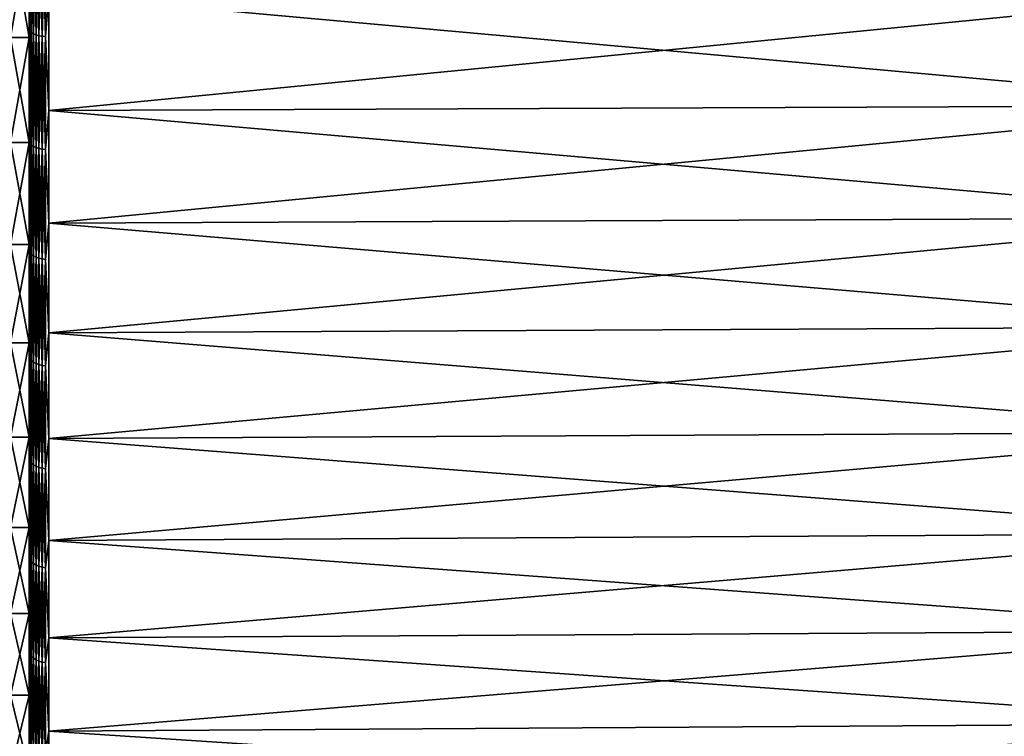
# Model space of a CAD drawing. Header units: metres. Extents: x -2 to 102, y -85 to 102.
# Tile 154 of 256: x 65.38 to 75.41, y -17.73 to -10.42. Entities that reach past the tile are written whole.
import ezdxf

# ---------------------------------------------------------------- set-up
doc = ezdxf.new("R2010")
doc.units = ezdxf.units.M
doc.layers.add('solid_21064300', color=7, linetype='CONTINUOUS')

msp = doc.modelspace()

# ---------------------------------------------------------------- linework, layer by layer
at = {"layer": 'solid_21064300'}
for points in [[(65.470001, -11.259366, -22.09479), (65.470001, -6.051195, -22.18969), (65.470001, -4.861926, -22.480232)], [(65.470001, -10.087305, -22.653885), (65.470001, -11.259366, -22.09479), (65.470001, -4.861926, -22.480232)], [(65.470001, -11.259359, 22.094793), (65.470001, -6.051195, 22.18969), (65.470001, -7.223822, 21.836126)], [(65.470001, -11.259359, 22.094793), (65.470001, -10.087298, 22.653887), (65.470001, -6.051195, 22.18969)], [(65.470001, -11.259366, -22.09479), (65.470001, -7.223822, -21.836126), (65.470001, -6.051195, -22.18969)], [(65.470001, -12.40053, 21.47508), (65.470001, -7.223822, 21.836126), (65.470001, -8.375797, 21.42067)], [(65.470001, -12.40053, 21.47508), (65.470001, -11.259359, 22.094793), (65.470001, -7.223822, 21.836126)], [(65.470001, -12.400536, -21.475077), (65.470001, -8.375797, -21.42067), (65.470001, -7.223822, -21.836126)], [(65.470001, -11.259366, -22.09479), (65.470001, -12.400536, -21.475077), (65.470001, -7.223822, -21.836126)], [(65.470001, -12.40053, 21.47508), (65.470001, -8.375797, 21.42067), (65.470001, -9.503716, 20.944658)], [(65.470001, -13.507336, -20.796732), (65.470001, -9.503716, -20.944658), (65.470001, -8.375797, -21.42067)], [(65.470001, -12.400536, -21.475077), (65.470001, -13.507336, -20.796732), (65.470001, -8.375797, -21.42067)], [(65.47303, -10.527035, -22.491238), (65.470001, -10.087305, -22.653885), (65.47303, -9.355256, -23.003334)], [(65.47303, -9.355256, 23.003334), (65.470001, -10.087298, 22.653887), (65.47303, -10.527035, 22.491238)], [(65.47303, -9.355256, 23.003334), (65.47303, -10.527035, 22.491238), (65.482124, -9.368024, 23.034729)], [(65.47303, -9.355256, -23.003334), (65.482124, -9.368024, -23.034729), (65.482124, -10.541402, -22.521933)], [(65.47303, -10.527035, -22.491238), (65.47303, -9.355256, -23.003334), (65.482124, -10.541402, -22.521933)], [(65.47303, -10.527035, 22.491238), (65.482124, -10.541402, 22.521933), (65.482124, -9.368024, 23.034729)], [(65.482124, -9.368024, 23.034729), (65.482124, -10.541402, 22.521933), (65.497002, -9.379996, 23.064169)], [(65.482124, -9.368024, -23.034729), (65.497002, -9.379996, -23.064169), (65.497002, -10.554874, -22.550716)], [(65.482124, -10.541402, -22.521933), (65.482124, -9.368024, -23.034729), (65.497002, -10.554874, -22.550716)], [(65.482124, -10.541402, 22.521933), (65.497002, -10.554874, 22.550716), (65.497002, -9.379996, 23.064169)], [(65.497002, -9.379996, 23.064169), (65.497002, -10.554874, 22.550716), (65.517197, -9.390805, 23.090746)], [(65.497002, -9.379996, -23.064169), (65.517197, -9.390805, -23.090746), (65.517197, -10.567038, -22.576704)], [(65.497002, -10.554874, -22.550716), (65.497002, -9.379996, -23.064169), (65.517197, -10.567038, -22.576704)], [(65.497002, -10.554874, 22.550716), (65.517197, -10.567038, 22.576704), (65.517197, -9.390805, 23.090746)], [(65.517197, -9.390805, 23.090746), (65.517197, -10.567038, 22.576704), (65.542107, -9.400118, 23.113646)], [(65.517197, -9.390805, -23.090746), (65.542107, -9.400118, -23.113646), (65.542107, -10.577517, -22.599092)], [(65.517197, -10.567038, -22.576704), (65.517197, -9.390805, -23.090746), (65.542107, -10.577517, -22.599092)], [(65.517197, -10.567038, 22.576704), (65.542107, -10.577517, 22.599092), (65.542107, -9.400118, 23.113646)], [(65.542107, -9.400118, 23.113646), (65.542107, -10.577517, 22.599092), (65.570946, -9.407647, 23.132158)], [(65.542107, -9.400118, -23.113646), (65.570946, -9.407647, -23.132158), (65.570946, -10.585989, -22.617193)], [(65.542107, -10.577517, -22.599092), (65.542107, -9.400118, -23.113646), (65.570946, -10.585989, -22.617193)], [(65.542107, -10.577517, 22.599092), (65.570946, -10.585989, 22.617193), (65.570946, -9.407647, 23.132158)], [(65.570946, -9.407647, 23.132158), (65.570946, -10.585989, 22.617193), (65.602837, -9.413162, 23.145718)], [(65.570946, -9.407647, -23.132158), (65.602837, -9.413162, -23.145718), (65.602837, -10.592194, -22.630451)], [(65.570946, -10.585989, -22.617193), (65.570946, -9.407647, -23.132158), (65.602837, -10.592194, -22.630451)], [(65.570946, -10.585989, 22.617193), (65.602837, -10.592194, 22.630451), (65.602837, -9.413162, 23.145718)], [(65.602837, -9.413162, 23.145718), (65.602837, -10.592194, 22.630451), (65.636803, -9.416492, 23.153904)], [(65.602837, -9.413162, -23.145718), (65.636803, -9.416492, -23.153904), (65.636803, -10.595941, -22.638456)], [(65.602837, -10.592194, -22.630451), (65.602837, -9.413162, -23.145718), (65.636803, -10.595941, -22.638456)], [(65.602837, -10.592194, 22.630451), (65.636803, -10.595941, 22.638456), (65.636803, -9.416492, 23.153904)], [(65.636803, -10.595941, -22.638456), (65.636803, -9.416492, -23.153904), (65.671745, -10.167707, -22.837025)], [(65.636803, -9.416492, 23.153904), (65.636803, -10.595941, 22.638456), (65.671745, -10.167706, 22.837025)], [(65.279999, -10.605127, 20.409098), (65.470001, -10.605205, 20.409058), (65.470001, -9.503716, 20.944658)], [(65.279999, -9.503881, 20.944599), (65.279999, -10.605127, 20.409098), (65.470001, -9.503716, 20.944658)], [(65.279999, -9.503881, -20.944599), (65.470001, -9.503716, -20.944658), (65.470001, -10.605205, -20.409058)], [(65.279999, -10.605127, -20.409098), (65.279999, -9.503881, -20.944599), (65.470001, -10.605205, -20.409058)], [(65.470001, -13.50733, 20.796736), (65.470001, -9.503716, 20.944658), (65.470001, -10.605205, 20.409058)], [(65.470001, -13.50733, 20.796736), (65.470001, -12.40053, 21.47508), (65.470001, -9.503716, 20.944658)], [(65.470001, -13.507336, -20.796732), (65.470001, -10.605205, -20.409058), (65.470001, -9.503716, -20.944658)], [(65.47303, -10.527035, 22.491238), (65.470001, -10.087298, 22.653887), (65.470001, -11.259359, 22.094793)], [(65.47303, -10.527035, -22.491238), (65.470001, -11.259366, -22.09479), (65.470001, -10.087305, -22.653885)], [(65.671745, -10.167707, -22.837025), (78.176163, -10.123308, -22.737341), (78.176163, -11.299412, -22.176369)], [(65.671745, -11.34897, 22.27359), (78.176163, -11.299414, 22.176369), (78.176163, -10.123309, 22.737341)], [(65.671745, -10.167706, 22.837025), (65.671745, -11.34897, 22.27359), (78.176163, -10.123309, 22.737341)], [(65.636803, -10.595941, 22.638456), (65.671745, -11.34897, 22.27359), (65.671745, -10.167706, 22.837025)], [(65.636803, -10.595941, -22.638456), (65.671745, -10.167707, -22.837025), (65.671745, -11.34897, -22.27359)], [(65.671745, -11.34897, -22.27359), (65.671745, -10.167707, -22.837025), (78.176163, -11.299412, -22.176369)], [(65.47303, -11.670897, -21.919497), (65.470001, -11.259366, -22.09479), (65.47303, -10.527035, -22.491238)], [(65.47303, -10.527035, 22.491238), (65.470001, -11.259359, 22.094793), (65.47303, -11.670897, 21.919497)], [(65.47303, -10.527035, 22.491238), (65.47303, -11.670897, 21.919497), (65.482124, -10.541402, 22.521933)], [(65.47303, -10.527035, -22.491238), (65.482124, -10.541402, -22.521933), (65.482124, -11.686826, -21.949413)], [(65.47303, -11.670897, -21.919497), (65.47303, -10.527035, -22.491238), (65.482124, -11.686826, -21.949413)], [(65.279999, -10.605127, 20.409098), (65.279999, -11.676313, 19.815744), (65.470001, -10.605205, 20.409058)], [(65.279999, -10.605127, -20.409098), (65.470001, -10.605205, -20.409058), (65.470001, -11.676394, -19.815672)], [(65.279999, -11.676313, -19.815744), (65.279999, -10.605127, -20.409098), (65.470001, -11.676394, -19.815672)], [(65.279999, -11.676313, 19.815744), (65.470001, -11.676394, 19.815672), (65.470001, -10.605205, 20.409058)], [(65.470001, -14.577486, 20.061155), (65.470001, -10.605205, 20.409058), (65.470001, -11.676394, 19.815672)], [(65.470001, -14.577486, 20.061155), (65.470001, -13.50733, 20.796736), (65.470001, -10.605205, 20.409058)], [(65.470001, -14.577492, -20.061152), (65.470001, -11.676394, -19.815672), (65.470001, -10.605205, -20.409058)], [(65.470001, -13.507336, -20.796732), (65.470001, -14.577492, -20.061152), (65.470001, -10.605205, -20.409058)], [(65.47303, -11.670897, 21.919497), (65.482124, -11.686826, 21.949413), (65.482124, -10.541402, 22.521933)], [(65.482124, -10.541402, 22.521933), (65.482124, -11.686826, 21.949413), (65.497002, -10.554874, 22.550716)], [(65.482124, -10.541402, -22.521933), (65.497002, -10.554874, -22.550716), (65.497002, -11.701762, -21.977465)], [(65.482124, -11.686826, -21.949413), (65.482124, -10.541402, -22.521933), (65.497002, -11.701762, -21.977465)], [(65.482124, -11.686826, 21.949413), (65.497002, -11.701762, 21.977465), (65.497002, -10.554874, 22.550716)], [(65.497002, -10.554874, 22.550716), (65.497002, -11.701762, 21.977465), (65.517197, -10.567038, 22.576704)], [(65.497002, -10.554874, -22.550716), (65.517197, -10.567038, -22.576704), (65.517197, -11.715247, -22.00279)], [(65.497002, -11.701762, -21.977465), (65.497002, -10.554874, -22.550716), (65.517197, -11.715247, -22.00279)], [(65.497002, -11.701762, 21.977465), (65.517197, -11.715247, 22.00279), (65.517197, -10.567038, 22.576704)], [(65.517197, -10.567038, 22.576704), (65.517197, -11.715247, 22.00279), (65.542107, -10.577517, 22.599092)], [(65.517197, -10.567038, -22.576704), (65.542107, -10.577517, -22.599092), (65.542107, -11.726865, -22.024611)], [(65.517197, -11.715247, -22.00279), (65.517197, -10.567038, -22.576704), (65.542107, -11.726865, -22.024611)], [(65.517197, -11.715247, 22.00279), (65.542107, -11.726865, 22.024611), (65.542107, -10.577517, 22.599092)], [(65.542107, -10.577517, 22.599092), (65.542107, -11.726865, 22.024611), (65.570946, -10.585989, 22.617193)], [(65.542107, -10.577517, -22.599092), (65.570946, -10.585989, -22.617193), (65.570946, -11.736258, -22.042252)], [(65.542107, -11.726865, -22.024611), (65.542107, -10.577517, -22.599092), (65.570946, -11.736258, -22.042252)], [(65.542107, -11.726865, 22.024611), (65.570946, -11.736258, 22.042252), (65.570946, -10.585989, 22.617193)], [(65.570946, -10.585989, 22.617193), (65.570946, -11.736258, 22.042252), (65.602837, -10.592194, 22.630451)], [(65.570946, -10.585989, -22.617193), (65.602837, -10.592194, -22.630451), (65.602837, -11.743136, -22.055172)], [(65.570946, -11.736258, -22.042252), (65.570946, -10.585989, -22.617193), (65.602837, -11.743136, -22.055172)], [(65.570946, -11.736258, 22.042252), (65.602837, -11.743136, 22.055172), (65.602837, -10.592194, 22.630451)], [(65.602837, -10.592194, 22.630451), (65.602837, -11.743136, 22.055172), (65.636803, -10.595941, 22.638456)], [(65.602837, -10.592194, -22.630451), (65.636803, -10.595941, -22.638456), (65.636803, -11.747291, -22.062973)], [(65.602837, -11.743136, -22.055172), (65.602837, -10.592194, -22.630451), (65.636803, -11.747291, -22.062973)], [(65.602837, -11.743136, 22.055172), (65.636803, -11.747291, 22.062973), (65.636803, -10.595941, 22.638456)], [(65.636803, -11.747291, -22.062973), (65.636803, -10.595941, -22.638456), (65.671745, -11.34897, -22.27359)], [(65.636803, -10.595941, 22.638456), (65.636803, -11.747291, 22.062973), (65.671745, -11.34897, 22.27359)], [(65.47303, -11.670897, 21.919497), (65.470001, -11.259359, 22.094793), (65.470001, -12.40053, 21.47508)], [(65.47303, -11.670897, -21.919497), (65.470001, -12.400536, -21.475077), (65.470001, -11.259366, -22.09479)], [(65.671745, -11.34897, -22.27359), (78.176163, -11.299412, -22.176369), (78.176163, -12.444545, -21.554613)], [(65.671745, -12.499128, 21.649105), (78.176163, -12.444546, 21.554613), (78.176163, -11.299414, 22.176369)], [(65.671745, -11.34897, 22.27359), (65.671745, -12.499128, 21.649105), (78.176163, -11.299414, 22.176369)], [(65.636803, -11.747291, -22.062973), (65.671745, -11.34897, -22.27359), (65.671745, -12.499128, -21.649105)], [(65.636803, -11.747291, 22.062973), (65.671745, -12.499128, 21.649105), (65.671745, -11.34897, 22.27359)], [(65.671745, -12.499128, -21.649105), (65.671745, -11.34897, -22.27359), (78.176163, -12.444545, -21.554613)], [(65.279999, -11.676313, 19.815744), (65.279999, -12.714401, 19.16622), (65.470001, -11.676394, 19.815672)], [(65.279999, -11.676313, -19.815744), (65.470001, -11.676394, -19.815672), (65.470001, -12.714243, -19.166309)], [(65.279999, -12.714401, -19.16622), (65.279999, -11.676313, -19.815744), (65.470001, -12.714243, -19.166309)], [(65.279999, -12.714401, 19.16622), (65.470001, -12.714243, 19.166309), (65.470001, -11.676394, 19.815672)], [(65.47303, -12.783812, -21.289631), (65.470001, -12.400536, -21.475077), (65.47303, -11.670897, -21.919497)], [(65.47303, -11.670897, 21.919497), (65.470001, -12.40053, 21.47508), (65.47303, -12.783812, 21.289631)], [(65.470001, -15.607648, 19.270535), (65.470001, -11.676394, 19.815672), (65.470001, -12.714243, 19.166309)], [(65.470001, -15.607648, 19.270535), (65.470001, -14.577486, 20.061155), (65.470001, -11.676394, 19.815672)], [(65.470001, -15.607654, -19.270531), (65.470001, -12.714243, -19.166309), (65.470001, -11.676394, -19.815672)], [(65.470001, -14.577492, -20.061152), (65.470001, -15.607654, -19.270531), (65.470001, -11.676394, -19.815672)], [(65.47303, -11.670897, 21.919497), (65.47303, -12.783812, 21.289631), (65.482124, -11.686826, 21.949413)], [(65.47303, -11.670897, -21.919497), (65.482124, -11.686826, -21.949413), (65.482124, -12.801259, -21.318686)], [(65.47303, -12.783812, -21.289631), (65.47303, -11.670897, -21.919497), (65.482124, -12.801259, -21.318686)], [(65.47303, -12.783812, 21.289631), (65.482124, -12.801259, 21.318686), (65.482124, -11.686826, 21.949413)], [(65.482124, -11.686826, 21.949413), (65.482124, -12.801259, 21.318686), (65.497002, -11.701762, 21.977465)], [(65.482124, -11.686826, -21.949413), (65.497002, -11.701762, -21.977465), (65.497002, -12.817619, -21.345932)], [(65.482124, -12.801259, -21.318686), (65.482124, -11.686826, -21.949413), (65.497002, -12.817619, -21.345932)], [(65.482124, -12.801259, 21.318686), (65.497002, -12.817619, 21.345932), (65.497002, -11.701762, 21.977465)], [(65.497002, -11.701762, 21.977465), (65.497002, -12.817619, 21.345932), (65.517197, -11.715247, 22.00279)], [(65.497002, -11.701762, -21.977465), (65.517197, -11.715247, -22.00279), (65.517197, -12.83239, -21.370531)], [(65.497002, -12.817619, -21.345932), (65.497002, -11.701762, -21.977465), (65.517197, -12.83239, -21.370531)], [(65.497002, -12.817619, 21.345932), (65.517197, -12.83239, 21.370531), (65.517197, -11.715247, 22.00279)], [(65.517197, -11.715247, 22.00279), (65.517197, -12.83239, 21.370531), (65.542107, -11.726865, 22.024611)], [(65.517197, -11.715247, -22.00279), (65.542107, -11.726865, -22.024611), (65.542107, -12.845115, -21.391724)], [(65.517197, -12.83239, -21.370531), (65.517197, -11.715247, -22.00279), (65.542107, -12.845115, -21.391724)], [(65.517197, -12.83239, 21.370531), (65.542107, -12.845115, 21.391724), (65.542107, -11.726865, 22.024611)], [(65.542107, -11.726865, 22.024611), (65.542107, -12.845115, 21.391724), (65.570946, -11.736258, 22.042252)], [(65.542107, -11.726865, -22.024611), (65.570946, -11.736258, -22.042252), (65.570946, -12.855404, -21.408857)], [(65.542107, -12.845115, -21.391724), (65.542107, -11.726865, -22.024611), (65.570946, -12.855404, -21.408857)], [(65.542107, -12.845115, 21.391724), (65.570946, -12.855404, 21.408857), (65.570946, -11.736258, 22.042252)], [(65.570946, -11.736258, 22.042252), (65.570946, -12.855404, 21.408857), (65.602837, -11.743136, 22.055172)], [(65.570946, -11.736258, -22.042252), (65.602837, -11.743136, -22.055172), (65.602837, -12.862939, -21.421406)], [(65.570946, -12.855404, -21.408857), (65.570946, -11.736258, -22.042252), (65.602837, -12.862939, -21.421406)], [(65.570946, -12.855404, 21.408857), (65.602837, -12.862939, 21.421406), (65.602837, -11.743136, 22.055172)], [(65.602837, -11.743136, 22.055172), (65.602837, -12.862939, 21.421406), (65.636803, -11.747291, 22.062973)], [(65.602837, -11.743136, -22.055172), (65.636803, -11.747291, -22.062973), (65.636803, -12.867489, -21.428984)], [(65.602837, -12.862939, -21.421406), (65.602837, -11.743136, -22.055172), (65.636803, -12.867489, -21.428984)], [(65.602837, -12.862939, 21.421406), (65.636803, -12.867489, 21.428984), (65.636803, -11.747291, 22.062973)], [(65.636803, -12.867489, -21.428984), (65.636803, -11.747291, -22.062973), (65.671745, -12.499128, -21.649105)], [(65.636803, -11.747291, 22.062973), (65.636803, -12.867489, 21.428984), (65.671745, -12.499128, 21.649105)], [(65.47303, -12.783812, 21.289631), (65.470001, -12.40053, 21.47508), (65.470001, -13.50733, 20.796736)], [(65.47303, -12.783812, -21.289631), (65.470001, -13.507336, -20.796732), (65.470001, -12.400536, -21.475077)], [(65.636803, -12.867489, -21.428984), (65.671745, -12.499128, -21.649105), (65.671745, -13.615026, -20.965282)], [(65.636803, -12.867489, 21.428984), (65.671745, -13.615026, 20.965282), (65.671745, -12.499128, 21.649105)], [(65.671745, -12.499128, -21.649105), (78.176163, -12.444545, -21.554613), (78.176163, -13.555571, -20.873777)], [(65.671745, -13.615026, 20.965282), (78.176163, -13.55557, 20.873777), (78.176163, -12.444546, 21.554613)], [(65.671745, -12.499128, 21.649105), (65.671745, -13.615026, 20.965282), (78.176163, -12.444546, 21.554613)], [(65.671745, -13.615026, -20.965282), (65.671745, -12.499128, -21.649105), (78.176163, -13.555571, -20.873777)], [(65.279999, -13.716449, 18.462368), (65.470001, -13.716537, 18.462301), (65.470001, -12.714243, 19.166309)], [(65.279999, -12.714401, 19.16622), (65.279999, -13.716449, 18.462368), (65.470001, -12.714243, 19.166309)], [(65.279999, -12.714401, -19.16622), (65.470001, -12.714243, -19.166309), (65.470001, -13.716537, -18.462301)], [(65.279999, -13.716449, -18.462368), (65.279999, -12.714401, -19.16622), (65.470001, -13.716537, -18.462301)], [(65.470001, -15.607648, 19.270535), (65.470001, -12.714243, 19.166309), (65.470001, -13.716537, 18.462301)], [(65.470001, -16.594694, -18.42738), (65.470001, -13.716537, -18.462301), (65.470001, -12.714243, -19.166309)], [(65.470001, -15.607654, -19.270531), (65.470001, -16.594694, -18.42738), (65.470001, -12.714243, -19.166309)], [(65.47303, -13.862824, -20.603308), (65.470001, -13.507336, -20.796732), (65.47303, -12.783812, -21.289631)], [(65.47303, -12.783812, 21.289631), (65.470001, -13.50733, 20.796736), (65.47303, -13.862824, 20.603308)], [(65.47303, -12.783812, 21.289631), (65.47303, -13.862824, 20.603308), (65.482124, -12.801259, 21.318686)], [(65.47303, -12.783812, -21.289631), (65.482124, -12.801259, -21.318686), (65.482124, -13.881744, -20.631428)], [(65.47303, -13.862824, -20.603308), (65.47303, -12.783812, -21.289631), (65.482124, -13.881744, -20.631428)], [(65.47303, -13.862824, 20.603308), (65.482124, -13.881744, 20.631428), (65.482124, -12.801259, 21.318686)], [(65.482124, -12.801259, 21.318686), (65.482124, -13.881744, 20.631428), (65.497002, -12.817619, 21.345932)], [(65.482124, -12.801259, -21.318686), (65.497002, -12.817619, -21.345932), (65.497002, -13.899487, -20.657795)], [(65.482124, -13.881744, -20.631428), (65.482124, -12.801259, -21.318686), (65.497002, -13.899487, -20.657795)], [(65.482124, -13.881744, 20.631428), (65.497002, -13.899487, 20.657795), (65.497002, -12.817619, 21.345932)], [(65.497002, -12.817619, 21.345932), (65.497002, -13.899487, 20.657795), (65.517197, -12.83239, 21.370531)], [(65.497002, -12.817619, -21.345932), (65.517197, -12.83239, -21.370531), (65.517197, -13.915504, -20.681601)], [(65.497002, -13.899487, -20.657795), (65.497002, -12.817619, -21.345932), (65.517197, -13.915504, -20.681601)], [(65.497002, -13.899487, 20.657795), (65.517197, -13.915504, 20.681601), (65.517197, -12.83239, 21.370531)], [(65.517197, -12.83239, 21.370531), (65.517197, -13.915504, 20.681601), (65.542107, -12.845115, 21.391724)], [(65.517197, -12.83239, -21.370531), (65.542107, -12.845115, -21.391724), (65.542107, -13.929303, -20.702108)], [(65.517197, -13.915504, -20.681601), (65.517197, -12.83239, -21.370531), (65.542107, -13.929303, -20.702108)], [(65.517197, -13.915504, 20.681601), (65.542107, -13.929303, 20.702108), (65.542107, -12.845115, 21.391724)], [(65.542107, -12.845115, 21.391724), (65.542107, -13.929303, 20.702108), (65.570946, -12.855404, 21.408857)], [(65.542107, -12.845115, -21.391724), (65.570946, -12.855404, -21.408857), (65.570946, -13.94046, -20.718691)], [(65.542107, -13.929303, -20.702108), (65.542107, -12.845115, -21.391724), (65.570946, -13.94046, -20.718691)], [(65.542107, -13.929303, 20.702108), (65.570946, -13.94046, 20.718691), (65.570946, -12.855404, 21.408857)], [(65.570946, -12.855404, 21.408857), (65.570946, -13.94046, 20.718691), (65.602837, -12.862939, 21.421406)], [(65.570946, -12.855404, -21.408857), (65.602837, -12.862939, -21.421406), (65.602837, -13.948631, -20.730835)], [(65.570946, -13.94046, -20.718691), (65.570946, -12.855404, -21.408857), (65.602837, -13.948631, -20.730835)], [(65.570946, -13.94046, 20.718691), (65.602837, -13.948631, 20.730835), (65.602837, -12.862939, 21.421406)], [(65.602837, -12.862939, 21.421406), (65.602837, -13.948631, 20.730835), (65.636803, -12.867489, 21.428984)], [(65.602837, -12.862939, -21.421406), (65.636803, -12.867489, -21.428984), (65.636803, -13.953566, -20.738169)], [(65.602837, -13.948631, -20.730835), (65.602837, -12.862939, -21.421406), (65.636803, -13.953566, -20.738169)], [(65.602837, -13.948631, 20.730835), (65.636803, -13.953566, 20.738169), (65.636803, -12.867489, 21.428984)], [(65.636803, -13.953566, -20.738169), (65.636803, -12.867489, -21.428984), (65.671745, -13.615026, -20.965282)], [(65.636803, -12.867489, 21.428984), (65.636803, -13.953566, 20.738169), (65.671745, -13.615026, 20.965282)], [(65.47303, -13.862824, 20.603308), (65.470001, -13.50733, 20.796736), (65.470001, -14.577486, 20.061155)], [(65.47303, -13.862824, -20.603308), (65.470001, -14.577492, -20.061152), (65.470001, -13.507336, -20.796732)], [(65.636803, -13.953566, -20.738169), (65.671745, -13.615026, -20.965282), (65.671745, -14.693605, -20.223993)], [(65.636803, -13.953566, 20.738169), (65.671745, -14.693605, 20.223993), (65.671745, -13.615026, 20.965282)], [(65.671745, -14.693605, 20.223993), (78.176163, -14.629442, 20.135725), (78.176163, -13.55557, 20.873777)], [(65.671745, -13.615026, 20.965282), (65.671745, -14.693605, 20.223993), (78.176163, -13.55557, 20.873777)], [(65.671745, -13.615026, -20.965282), (78.176163, -13.555571, -20.873777), (78.176163, -14.629445, -20.135723)], [(65.671745, -14.693605, -20.223993), (65.671745, -13.615026, -20.965282), (78.176163, -14.629445, -20.135723)], [(65.279999, -13.716449, 18.462368), (65.279999, -14.679616, 17.706182), (65.470001, -13.716537, 18.462301)], [(65.279999, -13.716449, -18.462368), (65.470001, -13.716537, -18.462301), (65.470001, -14.679672, -17.706108)], [(65.279999, -14.679616, -17.706182), (65.279999, -13.716449, -18.462368), (65.470001, -14.679672, -17.706108)], [(65.279999, -14.679616, 17.706182), (65.470001, -14.679672, 17.706108), (65.470001, -13.716537, 18.462301)], [(65.470001, -16.59469, 18.427383), (65.470001, -13.716537, 18.462301), (65.470001, -14.679672, 17.706108)], [(65.470001, -16.59469, 18.427383), (65.470001, -15.607648, 19.270535), (65.470001, -13.716537, 18.462301)], [(65.470001, -16.594694, -18.42738), (65.470001, -14.679672, -17.706108), (65.470001, -13.716537, -18.462301)], [(65.47303, -14.905077, -19.862349), (65.470001, -14.577492, -20.061152), (65.47303, -13.862824, -20.603308)], [(65.47303, -13.862824, 20.603308), (65.470001, -14.577486, 20.061155), (65.47303, -14.905077, 19.862349)], [(65.47303, -13.862824, 20.603308), (65.47303, -14.905077, 19.862349), (65.482124, -13.881744, 20.631428)], [(65.47303, -13.862824, -20.603308), (65.482124, -13.881744, -20.631428), (65.482124, -14.925419, -19.889456)], [(65.47303, -14.905077, -19.862349), (65.47303, -13.862824, -20.603308), (65.482124, -14.925419, -19.889456)], [(65.47303, -14.905077, 19.862349), (65.482124, -14.925419, 19.889456), (65.482124, -13.881744, 20.631428)], [(65.482124, -13.881744, 20.631428), (65.482124, -14.925419, 19.889456), (65.497002, -13.899487, 20.657795)], [(65.482124, -13.881744, -20.631428), (65.497002, -13.899487, -20.657795), (65.497002, -14.944494, -19.914877)], [(65.482124, -14.925419, -19.889456), (65.482124, -13.881744, -20.631428), (65.497002, -14.944494, -19.914877)], [(65.482124, -14.925419, 19.889456), (65.497002, -14.944494, 19.914877), (65.497002, -13.899487, 20.657795)], [(65.497002, -13.899487, 20.657795), (65.497002, -14.944494, 19.914877), (65.517197, -13.915504, 20.681601)], [(65.497002, -13.899487, -20.657795), (65.517197, -13.915504, -20.681601), (65.517197, -14.961716, -19.937826)], [(65.497002, -14.944494, -19.914877), (65.497002, -13.899487, -20.657795), (65.517197, -14.961716, -19.937826)], [(65.497002, -14.944494, 19.914877), (65.517197, -14.961716, 19.937826), (65.517197, -13.915504, 20.681601)], [(65.517197, -13.915504, 20.681601), (65.517197, -14.961716, 19.937826), (65.542107, -13.929303, 20.702108)], [(65.517197, -13.915504, -20.681601), (65.542107, -13.929303, -20.702108), (65.542107, -14.976553, -19.957598)], [(65.517197, -14.961716, -19.937826), (65.517197, -13.915504, -20.681601), (65.542107, -14.976553, -19.957598)], [(65.517197, -14.961716, 19.937826), (65.542107, -14.976553, 19.957598), (65.542107, -13.929303, 20.702108)], [(65.542107, -13.929303, 20.702108), (65.542107, -14.976553, 19.957598), (65.570946, -13.94046, 20.718691)], [(65.542107, -13.929303, -20.702108), (65.570946, -13.94046, -20.718691), (65.570946, -14.988548, -19.973583)], [(65.542107, -14.976553, -19.957598), (65.542107, -13.929303, -20.702108), (65.570946, -14.988548, -19.973583)], [(65.542107, -14.976553, 19.957598), (65.570946, -14.988548, 19.973583), (65.570946, -13.94046, 20.718691)], [(65.570946, -13.94046, 20.718691), (65.570946, -14.988548, 19.973583), (65.602837, -13.948631, 20.730835)], [(65.570946, -13.94046, -20.718691), (65.602837, -13.948631, -20.730835), (65.602837, -14.997334, -19.985291)], [(65.570946, -14.988548, -19.973583), (65.570946, -13.94046, -20.718691), (65.602837, -14.997334, -19.985291)], [(65.570946, -14.988548, 19.973583), (65.602837, -14.997334, 19.985291), (65.602837, -13.948631, 20.730835)], [(65.602837, -13.948631, 20.730835), (65.602837, -14.997334, 19.985291), (65.636803, -13.953566, 20.738169)], [(65.602837, -13.948631, -20.730835), (65.636803, -13.953566, -20.738169), (65.636803, -15.002639, -19.992359)], [(65.602837, -14.997334, -19.985291), (65.602837, -13.948631, -20.730835), (65.636803, -15.002639, -19.992359)], [(65.602837, -14.997334, 19.985291), (65.636803, -15.002639, 19.992359), (65.636803, -13.953566, 20.738169)], [(65.636803, -15.002639, -19.992359), (65.636803, -13.953566, -20.738169), (65.671745, -14.693605, -20.223993)], [(65.636803, -13.953566, 20.738169), (65.636803, -15.002639, 19.992359), (65.671745, -14.693605, 20.223993)], [(65.47303, -14.905077, 19.862349), (65.470001, -14.577486, 20.061155), (65.470001, -15.607648, 19.270535)], [(65.47303, -14.905077, -19.862349), (65.470001, -15.607654, -19.270531), (65.470001, -14.577492, -20.061152)], [(65.671745, -15.731912, 19.427273), (78.176163, -15.663223, 19.34248), (78.176163, -14.629442, 20.135725)], [(65.671745, -14.693605, 20.223993), (65.671745, -15.731912, 19.427273), (78.176163, -14.629442, 20.135725)], [(65.671745, -14.693605, -20.223993), (78.176163, -14.629445, -20.135723), (78.176163, -15.663225, -19.342478)], [(65.279999, -14.679616, 17.706182), (65.279999, -15.601172, 16.899805), (65.470001, -14.679672, 17.706108)], [(65.279999, -14.679616, -17.706182), (65.470001, -14.679672, -17.706108), (65.470001, -15.601027, -16.899923)], [(65.279999, -15.601172, -16.899805), (65.279999, -14.679616, -17.706182), (65.470001, -15.601027, -16.899923)], [(65.279999, -15.601172, 16.899805), (65.470001, -15.601027, 16.899923), (65.470001, -14.679672, 17.706108)], [(65.470001, -17.536585, 17.533432), (65.470001, -14.679672, 17.706108), (65.470001, -15.601027, 16.899923)], [(65.470001, -17.536585, 17.533432), (65.470001, -16.59469, 18.427383), (65.470001, -14.679672, 17.706108)], [(65.470001, -17.536589, -17.533428), (65.470001, -15.601027, -16.899923), (65.470001, -14.679672, -17.706108)], [(65.470001, -16.594694, -18.42738), (65.470001, -17.536589, -17.533428), (65.470001, -14.679672, -17.706108)], [(65.636803, -15.002639, -19.992359), (65.671745, -14.693605, -20.223993), (65.671745, -15.731912, -19.427273)], [(65.636803, -15.002639, 19.992359), (65.671745, -15.731912, 19.427273), (65.671745, -14.693605, 20.223993)], [(65.671745, -15.731912, -19.427273), (65.671745, -14.693605, -20.223993), (78.176163, -15.663225, -19.342478)], [(65.47303, -15.907803, -19.068718), (65.470001, -15.607654, -19.270531), (65.47303, -14.905077, -19.862349)], [(65.47303, -14.905077, 19.862349), (65.470001, -15.607648, 19.270535), (65.47303, -15.907803, 19.068718)], [(65.47303, -14.905077, 19.862349), (65.47303, -15.907803, 19.068718), (65.482124, -14.925419, 19.889456)], [(65.47303, -14.905077, -19.862349), (65.482124, -14.925419, -19.889456), (65.482124, -15.929514, -19.094744)], [(65.47303, -15.907803, -19.068718), (65.47303, -14.905077, -19.862349), (65.482124, -15.929514, -19.094744)], [(65.47303, -15.907803, 19.068718), (65.482124, -15.929514, 19.094744), (65.482124, -14.925419, 19.889456)], [(65.482124, -14.925419, 19.889456), (65.482124, -15.929514, 19.094744), (65.497002, -14.944494, 19.914877)], [(65.482124, -14.925419, -19.889456), (65.497002, -14.944494, -19.914877), (65.497002, -15.949872, -19.119146)], [(65.482124, -15.929514, -19.094744), (65.482124, -14.925419, -19.889456), (65.497002, -15.949872, -19.119146)], [(65.482124, -15.929514, 19.094744), (65.497002, -15.949872, 19.119146), (65.497002, -14.944494, 19.914877)], [(65.497002, -14.944494, 19.914877), (65.497002, -15.949872, 19.119146), (65.517197, -14.961716, 19.937826)], [(65.497002, -14.944494, -19.914877), (65.517197, -14.961716, -19.937826), (65.517197, -15.968252, -19.141178)], [(65.497002, -15.949872, -19.119146), (65.497002, -14.944494, -19.914877), (65.517197, -15.968252, -19.141178)], [(65.497002, -15.949872, 19.119146), (65.517197, -15.968252, 19.141178), (65.517197, -14.961716, 19.937826)], [(65.517197, -14.961716, 19.937826), (65.517197, -15.968252, 19.141178), (65.542107, -14.976553, 19.957598)], [(65.517197, -14.961716, -19.937826), (65.542107, -14.976553, -19.957598), (65.542107, -15.984087, -19.16016)], [(65.517197, -15.968252, -19.141178), (65.517197, -14.961716, -19.937826), (65.542107, -15.984087, -19.16016)], [(65.517197, -15.968252, 19.141178), (65.542107, -15.984087, 19.16016), (65.542107, -14.976553, 19.957598)], [(65.542107, -14.976553, 19.957598), (65.542107, -15.984087, 19.16016), (65.570946, -14.988548, 19.973583)], [(65.542107, -14.976553, -19.957598), (65.570946, -14.988548, -19.973583), (65.570946, -15.99689, -19.175508)], [(65.542107, -15.984087, -19.16016), (65.542107, -14.976553, -19.957598), (65.570946, -15.99689, -19.175508)], [(65.542107, -15.984087, 19.16016), (65.570946, -15.99689, 19.175508), (65.570946, -14.988548, 19.973583)], [(65.570946, -14.988548, 19.973583), (65.570946, -15.99689, 19.175508), (65.602837, -14.997334, 19.985291)], [(65.570946, -14.988548, -19.973583), (65.602837, -14.997334, -19.985291), (65.602837, -16.006268, -19.186747)], [(65.570946, -15.99689, -19.175508), (65.570946, -14.988548, -19.973583), (65.602837, -16.006268, -19.186747)], [(65.570946, -15.99689, 19.175508), (65.602837, -16.006268, 19.186747), (65.602837, -14.997334, 19.985291)], [(65.602837, -14.997334, 19.985291), (65.602837, -16.006268, 19.186747), (65.636803, -15.002639, 19.992359)], [(65.602837, -14.997334, -19.985291), (65.636803, -15.002639, -19.992359), (65.636803, -16.011929, -19.193535)], [(65.602837, -16.006268, -19.186747), (65.602837, -14.997334, -19.985291), (65.636803, -16.011929, -19.193535)], [(65.602837, -16.006268, 19.186747), (65.636803, -16.011929, 19.193535), (65.636803, -15.002639, 19.992359)], [(65.636803, -16.011929, -19.193535), (65.636803, -15.002639, -19.992359), (65.671745, -15.731912, -19.427273)], [(65.636803, -15.002639, 19.992359), (65.636803, -16.011929, 19.193535), (65.671745, -15.731912, 19.427273)], [(65.279999, -16.478504, 16.045525), (65.470001, -16.478594, 16.045431), (65.470001, -15.601027, 16.899923)], [(65.279999, -15.601172, 16.899805), (65.279999, -16.478504, 16.045525), (65.470001, -15.601027, 16.899923)], [(65.279999, -15.601172, -16.899805), (65.470001, -15.601027, -16.899923), (65.470001, -16.478594, -16.045431)], [(65.279999, -16.478504, -16.045525), (65.279999, -15.601172, -16.899805), (65.470001, -16.478594, -16.045431)], [(65.470001, -18.430367, 16.591377), (65.470001, -15.601027, 16.899923), (65.470001, -16.478594, 16.045431)], [(65.470001, -18.430367, 16.591377), (65.470001, -17.536585, 17.533432), (65.470001, -15.601027, 16.899923)], [(65.470001, -18.43037, -16.591373), (65.470001, -16.478594, -16.045431), (65.470001, -15.601027, -16.899923)], [(65.470001, -17.536589, -17.533428), (65.470001, -18.43037, -16.591373), (65.470001, -15.601027, -16.899923)], [(65.47303, -15.907803, 19.068718), (65.470001, -15.607648, 19.270535), (65.470001, -16.59469, 18.427383)], [(65.47303, -15.907803, -19.068718), (65.470001, -16.594694, -18.42738), (65.470001, -15.607654, -19.270531)], [(65.636803, -16.011929, -19.193535), (65.671745, -15.731912, -19.427273), (65.671745, -16.727097, -18.577303)], [(65.636803, -16.011929, 19.193535), (65.671745, -16.727097, 18.577303), (65.671745, -15.731912, 19.427273)], [(65.671745, -16.727097, 18.577303), (78.176163, -16.654074, 18.496212), (78.176163, -15.663223, 19.34248)], [(65.671745, -15.731912, 19.427273), (65.671745, -16.727097, 18.577303), (78.176163, -15.663223, 19.34248)], [(65.671745, -15.731912, -19.427273), (78.176163, -15.663225, -19.342478), (78.176163, -16.654074, -18.496212)], [(65.671745, -16.727097, -18.577303), (65.671745, -15.731912, -19.427273), (78.176163, -16.654074, -18.496212)], [(65.47303, -16.868345, -18.224522), (65.470001, -16.594694, -18.42738), (65.47303, -15.907803, -19.068718)], [(65.47303, -15.907803, 19.068718), (65.470001, -16.59469, 18.427383), (65.47303, -16.868345, 18.224522)], [(65.47303, -15.907803, 19.068718), (65.47303, -16.868345, 18.224522), (65.482124, -15.929514, 19.094744)], [(65.47303, -15.907803, -19.068718), (65.482124, -15.929514, -19.094744), (65.482124, -16.891367, -18.249393)], [(65.47303, -16.868345, -18.224522), (65.47303, -15.907803, -19.068718), (65.482124, -16.891367, -18.249393)], [(65.47303, -16.868345, 18.224522), (65.482124, -16.891367, 18.249393), (65.482124, -15.929514, 19.094744)], [(65.482124, -15.929514, 19.094744), (65.482124, -16.891367, 18.249393), (65.497002, -15.949872, 19.119146)], [(65.482124, -15.929514, -19.094744), (65.497002, -15.949872, -19.119146), (65.497002, -16.912954, -18.272717)], [(65.482124, -16.891367, -18.249393), (65.482124, -15.929514, -19.094744), (65.497002, -16.912954, -18.272717)], [(65.482124, -16.891367, 18.249393), (65.497002, -16.912954, 18.272717), (65.497002, -15.949872, 19.119146)], [(65.497002, -15.949872, 19.119146), (65.497002, -16.912954, 18.272717), (65.517197, -15.968252, 19.141178)], [(65.497002, -15.949872, -19.119146), (65.517197, -15.968252, -19.141178), (65.517197, -16.932444, -18.293774)], [(65.497002, -16.912954, -18.272717), (65.497002, -15.949872, -19.119146), (65.517197, -16.932444, -18.293774)], [(65.497002, -16.912954, 18.272717), (65.517197, -16.932444, 18.293774), (65.517197, -15.968252, 19.141178)], [(65.517197, -15.968252, 19.141178), (65.517197, -16.932444, 18.293774), (65.542107, -15.984087, 19.16016)], [(65.517197, -15.968252, -19.141178), (65.542107, -15.984087, -19.16016), (65.542107, -16.949236, -18.311914)], [(65.517197, -16.932444, -18.293774), (65.517197, -15.968252, -19.141178), (65.542107, -16.949236, -18.311914)], [(65.517197, -16.932444, 18.293774), (65.542107, -16.949236, 18.311914), (65.542107, -15.984087, 19.16016)], [(65.542107, -15.984087, 19.16016), (65.542107, -16.949236, 18.311914), (65.570946, -15.99689, 19.175508)], [(65.542107, -15.984087, -19.16016), (65.570946, -15.99689, -19.175508), (65.570946, -16.962811, -18.326582)], [(65.542107, -16.949236, -18.311914), (65.542107, -15.984087, -19.16016), (65.570946, -16.962811, -18.326582)], [(65.542107, -16.949236, 18.311914), (65.570946, -16.962811, 18.326582), (65.570946, -15.99689, 19.175508)], [(65.570946, -15.99689, 19.175508), (65.570946, -16.962811, 18.326582), (65.602837, -16.006268, 19.186747)], [(65.570946, -15.99689, -19.175508), (65.602837, -16.006268, -19.186747), (65.602837, -16.972754, -18.337324)], [(65.570946, -16.962811, -18.326582), (65.570946, -15.99689, -19.175508), (65.602837, -16.972754, -18.337324)], [(65.570946, -16.962811, 18.326582), (65.602837, -16.972754, 18.337324), (65.602837, -16.006268, 19.186747)], [(65.602837, -16.006268, 19.186747), (65.602837, -16.972754, 18.337324), (65.636803, -16.011929, 19.193535)], [(65.602837, -16.006268, -19.186747), (65.636803, -16.011929, -19.193535), (65.636803, -16.978758, -18.343811)], [(65.602837, -16.972754, -18.337324), (65.602837, -16.006268, -19.186747), (65.636803, -16.978758, -18.343811)], [(65.602837, -16.972754, 18.337324), (65.636803, -16.978758, 18.343811), (65.636803, -16.011929, 19.193535)], [(65.636803, -16.978758, -18.343811), (65.636803, -16.011929, -19.193535), (65.671745, -16.727097, -18.577303)], [(65.636803, -16.011929, 19.193535), (65.636803, -16.978758, 18.343811), (65.671745, -16.727097, 18.577303)], [(65.279999, -16.478504, 16.045525), (65.279999, -17.309128, 15.145761), (65.470001, -16.478594, 16.045431)], [(65.279999, -16.478504, -16.045525), (65.470001, -16.478594, -16.045431), (65.470001, -17.30916, -15.145691)], [(65.279999, -17.309128, -15.145761), (65.279999, -16.478504, -16.045525), (65.470001, -17.30916, -15.145691)], [(65.279999, -17.309128, 15.145761), (65.470001, -17.30916, 15.145691), (65.470001, -16.478594, 16.045431)], [(65.470001, -19.27334, 15.604184), (65.470001, -16.478594, 16.045431), (65.470001, -17.30916, 15.145691)], [(65.470001, -19.27334, 15.604184), (65.470001, -18.430367, 16.591377), (65.470001, -16.478594, 16.045431)], [(65.470001, -19.273344, -15.604179), (65.470001, -17.30916, -15.145691), (65.470001, -16.478594, -16.045431)], [(65.470001, -18.43037, -16.591373), (65.470001, -19.273344, -15.604179), (65.470001, -16.478594, -16.045431)], [(65.47303, -16.868345, 18.224522), (65.470001, -16.59469, 18.427383), (65.470001, -17.536585, 17.533432)], [(65.47303, -16.868345, -18.224522), (65.470001, -17.536589, -17.533428), (65.470001, -16.594694, -18.42738)], [(65.671745, -16.727097, -18.577303), (78.176163, -16.654074, -18.496212), (78.176163, -17.599274, -17.599249)], [(65.671745, -17.676435, 17.676414), (78.176163, -17.599274, 17.599249), (78.176163, -16.654074, 18.496212)], [(65.671745, -16.727097, 18.577303), (65.671745, -17.676435, 17.676414), (78.176163, -16.654074, 18.496212)], [(65.636803, -16.978758, -18.343811), (65.671745, -16.727097, -18.577303), (65.671745, -17.676435, -17.676414)], [(65.636803, -16.978758, 18.343811), (65.671745, -17.676435, 17.676414), (65.671745, -16.727097, 18.577303)], [(65.671745, -17.676435, -17.676414), (65.671745, -16.727097, -18.577303), (78.176163, -17.599274, -17.599249)], [(65.47303, -17.784155, -17.331995), (65.470001, -17.536589, -17.533428), (65.47303, -16.868345, -18.224522)], [(65.47303, -16.868345, 18.224522), (65.470001, -17.536585, 17.533432), (65.47303, -17.784155, 17.331995)], [(65.47303, -16.868345, 18.224522), (65.47303, -17.784155, 17.331995), (65.482124, -16.891367, 18.249393)], [(65.47303, -16.868345, -18.224522), (65.482124, -16.891367, -18.249393), (65.482124, -17.808426, -17.35565)], [(65.47303, -17.784155, -17.331995), (65.47303, -16.868345, -18.224522), (65.482124, -17.808426, -17.35565)], [(65.47303, -17.784155, 17.331995), (65.482124, -17.808426, 17.35565), (65.482124, -16.891367, 18.249393)], [(65.482124, -16.891367, 18.249393), (65.482124, -17.808426, 17.35565), (65.497002, -16.912954, 18.272717)], [(65.482124, -16.891367, -18.249393), (65.497002, -16.912954, -18.272717), (65.497002, -17.831186, -17.377831)], [(65.482124, -17.808426, -17.35565), (65.482124, -16.891367, -18.249393), (65.497002, -17.831186, -17.377831)], [(65.482124, -17.808426, 17.35565), (65.497002, -17.831186, 17.377831), (65.497002, -16.912954, 18.272717)], [(65.497002, -16.912954, 18.272717), (65.497002, -17.831186, 17.377831), (65.517197, -16.932444, 18.293774)], [(65.497002, -16.912954, -18.272717), (65.517197, -16.932444, -18.293774), (65.517197, -17.851734, -17.397858)], [(65.497002, -17.831186, -17.377831), (65.497002, -16.912954, -18.272717), (65.517197, -17.851734, -17.397858)], [(65.497002, -17.831186, 17.377831), (65.517197, -17.851734, 17.397858), (65.517197, -16.932444, 18.293774)], [(65.517197, -16.932444, 18.293774), (65.517197, -17.851734, 17.397858), (65.542107, -16.949236, 18.311914)], [(65.517197, -16.932444, -18.293774), (65.542107, -16.949236, -18.311914), (65.542107, -17.869436, -17.41511)], [(65.517197, -17.851734, -17.397858), (65.517197, -16.932444, -18.293774), (65.542107, -17.869436, -17.41511)], [(65.517197, -17.851734, 17.397858), (65.542107, -17.869436, 17.41511), (65.542107, -16.949236, 18.311914)], [(65.542107, -16.949236, 18.311914), (65.542107, -17.869436, 17.41511), (65.570946, -16.962811, 18.326582)], [(65.542107, -16.949236, -18.311914), (65.570946, -16.962811, -18.326582), (65.570946, -17.883749, -17.429058)], [(65.542107, -17.869436, -17.41511), (65.542107, -16.949236, -18.311914), (65.570946, -17.883749, -17.429058)], [(65.542107, -17.869436, 17.41511), (65.570946, -17.883749, 17.429058), (65.570946, -16.962811, 18.326582)], [(65.570946, -16.962811, 18.326582), (65.570946, -17.883749, 17.429058), (65.602837, -16.972754, 18.337324)], [(65.570946, -16.962811, -18.326582), (65.602837, -16.972754, -18.337324), (65.602837, -17.894232, -17.439276)], [(65.570946, -17.883749, -17.429058), (65.570946, -16.962811, -18.326582), (65.602837, -17.894232, -17.439276)], [(65.570946, -17.883749, 17.429058), (65.602837, -17.894232, 17.439276), (65.602837, -16.972754, 18.337324)], [(65.602837, -16.972754, 18.337324), (65.602837, -17.894232, 17.439276), (65.636803, -16.978758, 18.343811)], [(65.602837, -16.972754, -18.337324), (65.636803, -16.978758, -18.343811), (65.636803, -17.900562, -17.445444)], [(65.602837, -17.894232, -17.439276), (65.602837, -16.972754, -18.337324), (65.636803, -17.900562, -17.445444)], [(65.602837, -17.894232, 17.439276), (65.636803, -17.900562, 17.445444), (65.636803, -16.978758, 18.343811)], [(65.636803, -17.900562, -17.445444), (65.636803, -16.978758, -18.343811), (65.671745, -17.676435, -17.676414)], [(65.636803, -16.978758, 18.343811), (65.636803, -17.900562, 17.445444), (65.671745, -17.676435, 17.676414)], [(65.279999, -17.309128, 15.145761), (65.279999, -18.090685, 14.203066), (65.470001, -17.30916, 15.145691)], [(65.279999, -17.309128, -15.145761), (65.470001, -17.30916, -15.145691), (65.470001, -18.090559, -14.203209)], [(65.279999, -18.090685, -14.203066), (65.279999, -17.309128, -15.145761), (65.470001, -18.090559, -14.203209)], [(65.279999, -18.090685, 14.203066), (65.470001, -18.090559, 14.203209), (65.470001, -17.30916, 15.145691)], [(65.470001, -20.063774, 14.573881), (65.470001, -17.30916, 15.145691), (65.470001, -18.090559, 14.203209)], [(65.470001, -20.063774, 14.573881), (65.470001, -19.27334, 15.604184), (65.470001, -17.30916, 15.145691)], [(65.470001, -20.063778, -14.573876), (65.470001, -18.090559, -14.203209), (65.470001, -17.30916, -15.145691)], [(65.470001, -19.273344, -15.604179), (65.470001, -20.063778, -14.573876), (65.470001, -17.30916, -15.145691)], [(65.47303, -17.784155, 17.331995), (65.470001, -17.536585, 17.533432), (65.470001, -18.430367, 16.591377)], [(65.47303, -17.784155, -17.331995), (65.470001, -18.43037, -16.591373), (65.470001, -17.536589, -17.533428)], [(65.671745, -17.676435, -17.676414), (78.176163, -17.599274, -17.599249), (78.176163, -18.496229, -16.654055)], [(65.671745, -18.577322, 16.727076), (78.176163, -18.496225, 16.654058), (78.176163, -17.599274, 17.599249)], [(65.671745, -17.676435, 17.676414), (65.671745, -18.577322, 16.727076), (78.176163, -17.599274, 17.599249)], [(65.636803, -17.900562, -17.445444), (65.671745, -17.676435, -17.676414), (65.671745, -18.577322, -16.727076)], [(65.636803, -17.900562, 17.445444), (65.671745, -18.577322, 16.727076), (65.671745, -17.676435, 17.676414)], [(65.671745, -18.577322, -16.727076), (65.671745, -17.676435, -17.676414), (78.176163, -18.496229, -16.654055)]]:
    msp.add_3dface(points, dxfattribs=at)

doc.saveas('drawing.dxf')
